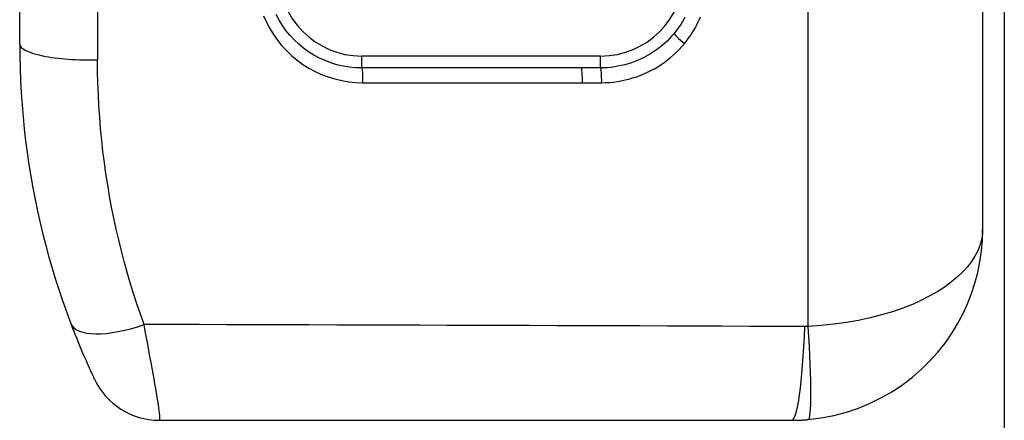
# Model space of a CAD drawing. Header units: inches. Extents: x 1.5 to 30.7, y 2.1 to 16.8.
# Tile 23 of 33: x 18.667 to 19.479, y 8.8 to 9.13. Entities that reach past the tile are written whole.
import ezdxf

# ---------------------------------------------------------------- set-up
doc = ezdxf.new("R2010")
doc.units = ezdxf.units.IN
doc.header["$MEASUREMENT"] = 0
doc.layers.add('Visible Edges(ANSI)', color=7, linetype='Continuous', lineweight=25)
doc.layers.add('Visible Tangent Edges(ANSI)', color=7, linetype='Continuous', lineweight=25)

msp = doc.modelspace()

# ---------------------------------------------------------------- linework, layer by layer
at = {"layer": 'Visible Edges(ANSI)'}
for p, q in [((19.47852, 12.27902), (19.47852, 6.57102)), ((19.46067, 9.89254), (19.46067, 8.9575)), ((18.66678, 9.11006), (18.66678, 9.73998)), ((19.12979, 9.09038), (18.94886, 9.09038)), ((18.78181, 8.80002), (19.30319, 8.80002))]:
    msp.add_line(p, q, dxfattribs=at)
at = {"layer": 'Visible Edges(ANSI)', "flags": 128}
for points in [[(18.94886, 9.09038), (18.94367, 9.09055), (18.9385, 9.09107), (18.93339, 9.09192), (18.92835, 9.09311), (18.92341, 9.09462), (18.91857, 9.09645), (18.91387, 9.09859), (18.90932, 9.10103), (18.90494, 9.10376), (18.90077, 9.10678), (18.8968, 9.11005), (18.89307, 9.11357), (18.88957, 9.11732), (18.88632, 9.12128), (18.88334, 9.12546), (18.88063, 9.12982), (18.87822, 9.13435)], [(19.21523, 9.13215), (19.21414, 9.13016), (19.21298, 9.1282), (19.21177, 9.12627), (19.21051, 9.12438), (19.20918, 9.12252), (19.20781, 9.1207), (19.20638, 9.11892)], [(18.66678, 9.11006), (18.66686, 9.10003), (18.66709, 9.09002), (18.66748, 9.08002), (18.66802, 9.07004), (18.66871, 9.0601), (18.66955, 9.05018), (18.67054, 9.0403), (18.67168, 9.03046), (18.67296, 9.02065), (18.6744, 9.0109), (18.67597, 9.00119), (18.67769, 8.99153), (18.67954, 8.98192), (18.68154, 8.97235), (18.68368, 8.96284), (18.68596, 8.95337), (18.68837, 8.94396), (18.69092, 8.9346), (18.6936, 8.92531), (18.69642, 8.91607), (18.69936, 8.9069), (18.70243, 8.8978), (18.70563, 8.88877), (18.70895, 8.87982)], [(19.31692, 8.80062), (19.32756, 8.80193), (19.33805, 8.80398), (19.34832, 8.80671), (19.35834, 8.81009), (19.36805, 8.8141), (19.37741, 8.81868), (19.38635, 8.82381), (19.39484, 8.82944), (19.40282, 8.83554), (19.41029, 8.84205), (19.41726, 8.84893), (19.42371, 8.85614), (19.42964, 8.86365), (19.43506, 8.87142), (19.43995, 8.87943), (19.44432, 8.88762), (19.44816, 8.89598), (19.45149, 8.9045), (19.4543, 8.91315), (19.4566, 8.92191), (19.45839, 8.93076), (19.45966, 8.93966), (19.46042, 8.94859), (19.46067, 8.9575)], [(18.70895, 8.87982), (18.71018, 8.87659), (18.71141, 8.87343), (18.71262, 8.87035), (18.71382, 8.86735), (18.715, 8.86444), (18.71616, 8.86162), (18.71729, 8.85891), (18.71839, 8.8563), (18.71945, 8.85381), (18.72047, 8.85143), (18.72146, 8.84918), (18.72239, 8.84705), (18.72328, 8.84506), (18.72411, 8.84322), (18.72487, 8.84152), (18.72557, 8.83999), (18.7262, 8.83862), (18.72675, 8.83741), (18.72723, 8.83638), (18.72763, 8.83553), (18.72794, 8.83486), (18.72817, 8.83437), (18.72831, 8.83408), (18.72835, 8.83399)], [(19.30319, 8.80002), (19.30377, 8.80002), (19.30434, 8.80003), (19.30491, 8.80003), (19.30548, 8.80004), (19.30605, 8.80005), (19.30662, 8.80006), (19.3072, 8.80007), (19.30777, 8.80009), (19.30834, 8.80011), (19.30891, 8.80013), (19.30949, 8.80015), (19.31006, 8.80017), (19.31063, 8.8002), (19.3112, 8.80023), (19.31177, 8.80026), (19.31235, 8.80029), (19.31292, 8.80032), (19.31349, 8.80036), (19.31406, 8.8004), (19.31463, 8.80044), (19.31521, 8.80048), (19.31578, 8.80053), (19.31635, 8.80057), (19.31692, 8.80062)]]:
    msp.add_lwpolyline(points, dxfattribs=at)
at = {"layer": 'Visible Edges(ANSI)'}
msp.add_arc((18.78181, 8.85908), 0.05906, 205.14366, 270, dxfattribs=at)
at = {"layer": 'Visible Tangent Edges(ANSI)'}
for p, q in [((19.31692, 8.87744), (19.31692, 9.9726)), ((18.73099, 9.75301), (18.73099, 9.09703)), ((19.14571, 9.10022), (18.94886, 9.10022)), ((18.94886, 9.09038), (18.94886, 9.10022)), ((19.14571, 9.0904), (19.14571, 9.10022)), ((18.94972, 9.07821), (19.13065, 9.07818))]:
    msp.add_line(p, q, dxfattribs=at)
at = {"layer": 'Visible Tangent Edges(ANSI)', "flags": 128}
for points in [[(18.86787, 9.1333), (18.87024, 9.12802), (18.87296, 9.12289), (18.87601, 9.11795), (18.87936, 9.11322), (18.88301, 9.10873), (18.88695, 9.10448), (18.89115, 9.10049), (18.89561, 9.09679), (18.90031, 9.09338), (18.90523, 9.09028), (18.91035, 9.08751), (18.91564, 9.08509), (18.92108, 9.08302), (18.92665, 9.08131), (18.93232, 9.07996), (18.93807, 9.07899), (18.94388, 9.07841), (18.94972, 9.07821)], [(19.21482, 9.11051), (19.21643, 9.11252), (19.21798, 9.11458), (19.21946, 9.11668), (19.22089, 9.11883), (19.22225, 9.12101), (19.22355, 9.12323), (19.22478, 9.12549), (19.22595, 9.12778), (19.22705, 9.13009), (19.22808, 9.13244)], [(19.20638, 9.11892), (19.20452, 9.11676), (19.20257, 9.11465), (19.20054, 9.11262), (19.19843, 9.11065), (19.19624, 9.10877), (19.19398, 9.10696), (19.19166, 9.10524), (19.18928, 9.1036), (19.18684, 9.10206), (19.18435, 9.1006), (19.18181, 9.09924), (19.17922, 9.09797), (19.17658, 9.09679), (19.1739, 9.09571), (19.17118, 9.09472), (19.16843, 9.09383), (19.16565, 9.09304), (19.16284, 9.09235), (19.16002, 9.09177), (19.15718, 9.09129), (19.15433, 9.09091), (19.15147, 9.09063), (19.14859, 9.09047), (19.14571, 9.0904)], [(19.14657, 9.07823), (19.14981, 9.07831), (19.15304, 9.07851), (19.15626, 9.07883), (19.15946, 9.07927), (19.16265, 9.07982), (19.16582, 9.08049), (19.16898, 9.08127), (19.1721, 9.08217), (19.17519, 9.08318), (19.17825, 9.08429), (19.18126, 9.08552), (19.18423, 9.08685), (19.18715, 9.08828), (19.19, 9.08982), (19.1928, 9.09146), (19.19555, 9.0932), (19.19823, 9.09504), (19.20085, 9.09699), (19.2034, 9.09902), (19.20586, 9.10115), (19.20824, 9.10337), (19.21053, 9.10567), (19.21273, 9.10805), (19.21482, 9.11051)], [(18.76932, 8.879), (18.7663, 8.88748), (18.76339, 8.89604), (18.7606, 8.90466), (18.75793, 8.91334), (18.75537, 8.92209), (18.75293, 8.93089), (18.75061, 8.93975), (18.74842, 8.94867), (18.74635, 8.95763), (18.7444, 8.96664), (18.74259, 8.9757), (18.7409, 8.9848), (18.73934, 8.99395), (18.73791, 9.00314), (18.73661, 9.01238), (18.73544, 9.02166), (18.7344, 9.03098), (18.7335, 9.04034), (18.73274, 9.04973), (18.73211, 9.05914), (18.73162, 9.06859), (18.73127, 9.07805), (18.73106, 9.08753), (18.73099, 9.09703)], [(19.14571, 9.0904), (19.14505, 9.0904), (19.14439, 9.0904), (19.14372, 9.0904), (19.14306, 9.09039), (19.1424, 9.09039), (19.14173, 9.09039), (19.14107, 9.09039), (19.14041, 9.09039), (19.13974, 9.09039), (19.13908, 9.09039), (19.13841, 9.09038), (19.13775, 9.09038), (19.13709, 9.09038), (19.13642, 9.09038), (19.13576, 9.09038), (19.1351, 9.09038), (19.13443, 9.09038), (19.13377, 9.09038), (19.13311, 9.09038), (19.13244, 9.09038), (19.13178, 9.09038), (19.13112, 9.09038), (19.13045, 9.09038), (19.12979, 9.09038)], [(19.13065, 9.07818), (19.13131, 9.07818), (19.13197, 9.07818), (19.13264, 9.07818), (19.1333, 9.07818), (19.13396, 9.07818), (19.13463, 9.07818), (19.13529, 9.07819), (19.13595, 9.07819), (19.13662, 9.07819), (19.13728, 9.07819), (19.13795, 9.07819), (19.13861, 9.07819), (19.13927, 9.0782), (19.13994, 9.0782), (19.1406, 9.0782), (19.14126, 9.0782), (19.14193, 9.07821), (19.14259, 9.07821), (19.14325, 9.07821), (19.14392, 9.07822), (19.14458, 9.07822), (19.14524, 9.07822), (19.14591, 9.07823), (19.14657, 9.07823)], [(19.46067, 8.9575), (19.46042, 8.95306), (19.45966, 8.9486), (19.45839, 8.94413), (19.4566, 8.93968), (19.4543, 8.93526), (19.45149, 8.93089), (19.44816, 8.92657), (19.44432, 8.92232), (19.43995, 8.91814), (19.43506, 8.91405), (19.42964, 8.91007), (19.42371, 8.90621), (19.41726, 8.9025), (19.41029, 8.89896), (19.40282, 8.89559), (19.39484, 8.89244), (19.38635, 8.88952), (19.37741, 8.88685), (19.36805, 8.88447), (19.35834, 8.88239), (19.34832, 8.88062), (19.33805, 8.8792), (19.32756, 8.87813), (19.31692, 8.87744)], [(18.78181, 8.80002), (18.78206, 8.80019), (18.78222, 8.80069), (18.7823, 8.80152), (18.78229, 8.80268), (18.78221, 8.80415), (18.78204, 8.80593), (18.7818, 8.80801), (18.78149, 8.81037), (18.78111, 8.81301), (18.78065, 8.81593), (18.78014, 8.81911), (18.77956, 8.82254), (18.77893, 8.8262), (18.77825, 8.83009), (18.77752, 8.83418), (18.77675, 8.83848), (18.77593, 8.84297), (18.77507, 8.84764), (18.77418, 8.8525), (18.77326, 8.85751), (18.77231, 8.86268), (18.77133, 8.86799), (18.77033, 8.87344), (18.76932, 8.879)], [(19.31409, 8.87732), (19.29139, 8.87739), (19.26869, 8.87746), (19.24599, 8.87753), (19.22329, 8.87761), (19.2006, 8.87768), (19.1779, 8.87775), (19.1552, 8.87782), (19.1325, 8.87789), (19.1098, 8.87796), (19.0871, 8.87803), (19.0644, 8.8781), (19.04171, 8.87817), (19.01901, 8.87824), (18.99631, 8.87831), (18.97361, 8.87838), (18.95091, 8.87845), (18.92821, 8.87852), (18.90551, 8.87859), (18.88281, 8.87866), (18.86011, 8.87873), (18.83741, 8.87879), (18.81472, 8.87886), (18.79202, 8.87893), (18.76932, 8.879)], [(19.31692, 8.87744), (19.3168, 8.87743), (19.31668, 8.87742), (19.31657, 8.87741), (19.31645, 8.8774), (19.31633, 8.87739), (19.31621, 8.87739), (19.31609, 8.87738), (19.31598, 8.87737), (19.31586, 8.87736), (19.31574, 8.87736), (19.31562, 8.87735), (19.3155, 8.87735), (19.31539, 8.87734), (19.31527, 8.87734), (19.31515, 8.87733), (19.31503, 8.87733), (19.31491, 8.87733), (19.3148, 8.87732), (19.31468, 8.87732), (19.31456, 8.87732), (19.31444, 8.87732), (19.31432, 8.87732), (19.31421, 8.87732), (19.31409, 8.87732)]]:
    msp.add_lwpolyline(points, dxfattribs=at)
at = {"layer": 'Visible Tangent Edges(ANSI)'}
for centre, start, end in [((18.94886, 9.16912), 180, 270), ((19.14571, 9.16912), 270, 0)]:
    msp.add_arc(centre, 0.0689, start, end, dxfattribs=at)
for centre, major_axis, ratio, start_param, end_param in [((19.21396, 9.11265), (-0.00758, 0.00627), 0.114739, 0, 1.778292), ((18.72584, 9.11006), (-0.05906, 0), 0.221513, 0, 1.658063), ((18.94886, 9.08053), (0, 0.00984), 0.089698, 4.473741, 6.283185), ((19.12979, 9.08053), (0, 0.00984), 0.089757, 4.471059, 6.283185), ((19.14571, 9.08059), (-0.00006, 0.00984), 0.088192, 4.470286, 6.210582), ((18.76417, 8.90074), (-0.05522, -0.02093), 0.375637, 0, 1.521805), ((19.30319, 8.92502), (0, -0.125), 0.094293, 0, 1.179227), ((19.30602, 8.92515), (0.01089, -0.12452), 0.058111, 0, 1.172595)]:
    msp.add_ellipse(centre, major_axis=major_axis, ratio=ratio, start_param=start_param, end_param=end_param, dxfattribs=at)

doc.saveas('drawing.dxf')
